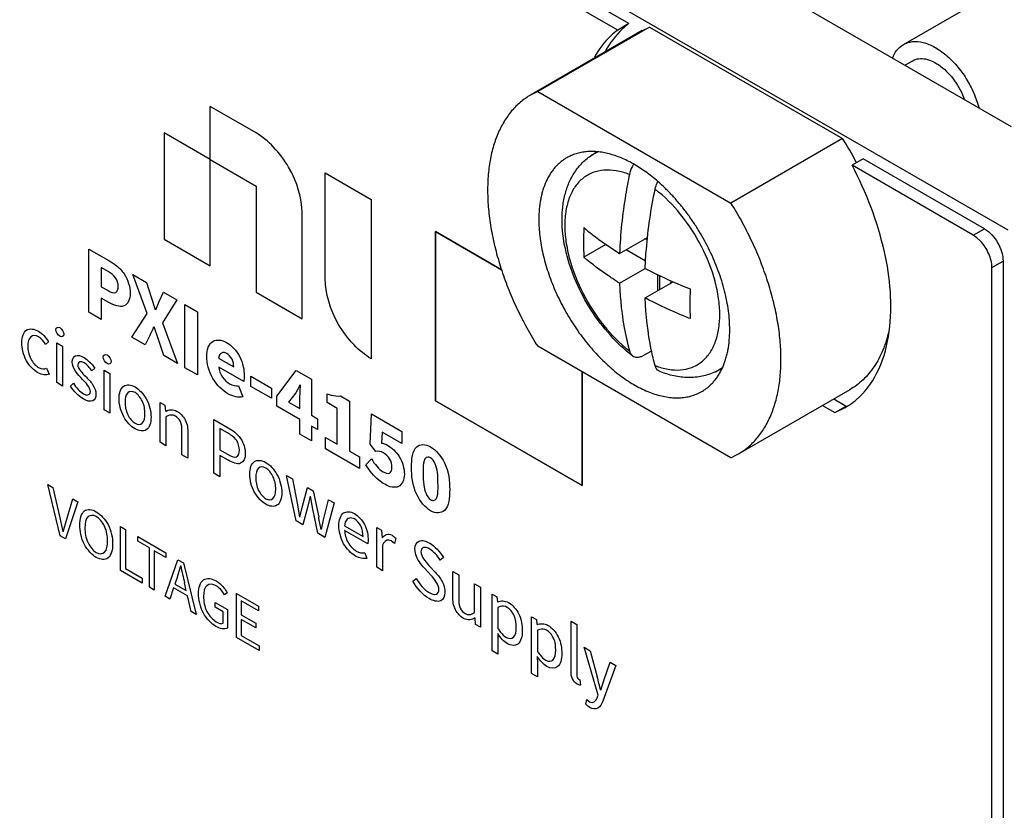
# Model space of a CAD drawing. Header units: inches. Extents: x 0 to 34, y 0 to 22.
# Tile 49 of 52: x 27.1 to 27.8, y 17.3 to 17.9. Entities that reach past the tile are written whole.
import ezdxf

# ---------------------------------------------------------------- set-up
doc = ezdxf.new("R2010")
doc.units = ezdxf.units.IN
doc.header["$LTSCALE"] = 1.87
doc.header["$MEASUREMENT"] = 0
doc.layers.get('0').update_dxf_attribs({"linetype": 'CONTINUOUS'})
doc.layers.add('02___PRT_ALL_AXES', color=7, linetype='CONTINUOUS')
doc.layers.add('_LAYER_1_', color=7, linetype='CONTINUOUS')

msp = doc.modelspace()

# ---------------------------------------------------------------- linework, layer by layer
at = {"color": 7, "linetype": 'CONTINUOUS'}
for p, q in [((26.73233, 18.35605), (27.83683, 17.71833)), ((27.75756, 17.85919), (27.86227, 17.91964)), ((27.55938, 17.8698), (27.47453, 17.82081)), ((27.56477, 17.87251), (27.47992, 17.82352)), ((27.55939, 17.86981), (27.56477, 17.87251)), ((27.56477, 17.87251), (27.71149, 17.7878)), ((27.75868, 17.84347), (27.76465, 17.84691)), ((27.47992, 17.82352), (27.47454, 17.82081)), ((27.47992, 17.82352), (27.62664, 17.7388)), ((27.71149, 17.7878), (27.62664, 17.7388)), ((27.52018, 17.7746), (27.52469, 17.77765)), ((27.81915, 17.7192), (27.72707, 17.77236)), ((27.81067, 17.7143), (27.71859, 17.76746)), ((27.57087, 17.75532), (27.57087, 17.75453)), ((27.81067, 17.7143), (27.81915, 17.7192)), ((27.54207, 17.70044), (27.56329, 17.71269)), ((27.56316, 17.71143), (27.56088, 17.7113)), ((27.81346, 17.71236), (27.81067, 17.7143)), ((27.81608, 17.70993), (27.81346, 17.71236)), ((27.53171, 17.70732), (27.51495, 17.69764)), ((27.54721, 17.70341), (27.56183, 17.69497)), ((27.54207, 17.67794), (27.56156, 17.68919)), ((27.82481, 17.6898), (27.83329, 17.6947)), ((27.82481, 13.60413), (27.82481, 17.6898)), ((27.83329, 17.6947), (27.83329, 13.60903)), ((27.57087, 17.68446), (27.57087, 17.67207)), ((27.57234, 17.68375), (27.57234, 17.67291)), ((27.56156, 17.66669), (27.58278, 17.67894)), ((27.58162, 17.67945), (27.58036, 17.67754)), ((27.62664, 17.5453), (27.47992, 17.63002)), ((27.56646, 17.62629), (27.5597, 17.62284)), ((27.61484, 17.61065), (27.61969, 17.61302)), ((27.71689, 17.59701), (27.63203, 17.54801)), ((27.62664, 17.5453), (27.63202, 17.54801))]:
    msp.add_line(p, q, dxfattribs=at)
for centre, radius, start, end in [((27.4806, 17.64245), 0.27283, 27.85899, 32.19091), ((27.53795, 17.74829), 0.03174, 111.31483, 124.03278), ((27.80154, 17.70889), 0.28681, 177.7519, 182.2481), ((27.88877, 17.66228), 0.2933, 177.80169, 182.19831), ((27.60095, 17.63917), 0.03172, 295.96784, 307.87925)]:
    msp.add_arc(centre, radius, start, end, dxfattribs=at)
for points, knots in [([(27.75756, 17.85919), (27.7586, 17.85978), (27.76084, 17.86077), (27.76589, 17.86179), (27.77303, 17.86106), (27.7817, 17.85743), (27.79033, 17.85135), (27.79844, 17.84317), (27.80556, 17.83338), (27.81126, 17.82257), (27.81397, 17.81489), (27.81497, 17.81103)], [0, 0, 0, 0, 0.043087, 0.087493, 0.184123, 0.295626, 0.42246, 0.56171, 0.708415, 0.856577, 1, 1, 1, 1]), ([(27.74937, 17.84892), (27.75018, 17.85109), (27.75229, 17.85509), (27.75572, 17.85812), (27.75756, 17.85919)], [0, 0, 0, 0, 0.521239, 1, 1, 1, 1]), ([(27.76465, 17.84691), (27.76603, 17.84771), (27.76931, 17.84877), (27.77472, 17.84843), (27.78043, 17.84637), (27.78616, 17.84276), (27.79168, 17.83778), (27.79669, 17.83169), (27.80093, 17.82481), (27.80315, 17.81984), (27.80407, 17.81731)], [0, 0, 0, 0, 0.087799, 0.184104, 0.293971, 0.418457, 0.55564, 0.701668, 0.851586, 1, 1, 1, 1]), ([(27.47454, 17.82081), (27.47319, 17.82004), (27.47057, 17.81836), (27.46685, 17.8155), (27.46336, 17.81229), (27.4601, 17.80875), (27.4571, 17.80488), (27.45338, 17.79924), (27.4494, 17.79137), (27.44578, 17.78094), (27.44374, 17.77157), (27.44266, 17.76364), (27.44212, 17.7574), (27.44188, 17.75097), (27.44194, 17.74206), (27.44277, 17.73054), (27.4449, 17.71641), (27.44816, 17.70195), (27.45251, 17.68731), (27.45791, 17.67263), (27.4643, 17.65808), (27.47161, 17.64381), (27.47706, 17.63456), (27.47992, 17.63002)], [0, 0, 0, 0, 0.022274, 0.044661, 0.067273, 0.090221, 0.113604, 0.137512, 0.18717, 0.239717, 0.295452, 0.324572, 0.354525, 0.385304, 0.416894, 0.482404, 0.550823, 0.621822, 0.695003, 0.769914, 0.846061, 0.922942, 1, 1, 1, 1]), ([(27.50203, 17.77318), (27.50119, 17.77269), (27.49955, 17.77165), (27.49722, 17.76988), (27.49503, 17.7679), (27.49297, 17.76571), (27.49107, 17.76333), (27.48931, 17.76077), (27.48771, 17.75802), (27.48577, 17.75406), (27.48418, 17.7498), (27.48293, 17.74531), (27.48188, 17.7405), (27.48102, 17.73413), (27.4808, 17.72893), (27.4808, 17.72626)], [0, 0, 0, 0, 0.053905, 0.108068, 0.162741, 0.218164, 0.274563, 0.332139, 0.391073, 0.451523, 0.57739, 0.643053, 0.710604, 0.851478, 1, 1, 1, 1]), ([(27.55196, 17.62279), (27.54587, 17.6274), (27.53436, 17.63819), (27.51996, 17.65723), (27.5086, 17.67854), (27.50101, 17.70079), (27.49823, 17.71951), (27.49856, 17.73377), (27.50008, 17.74373), (27.50295, 17.75304), (27.50723, 17.76151), (27.51293, 17.76889), (27.51765, 17.77289), (27.52018, 17.7746)], [0, 0, 0, 0, 0.130786, 0.268254, 0.407326, 0.542445, 0.669204, 0.728877, 0.786126, 0.841313, 0.894987, 0.94771, 1, 1, 1, 1]), ([(27.57116, 17.75519), (27.56967, 17.75649), (27.56665, 17.759), (27.56202, 17.7625), (27.55736, 17.76567), (27.55268, 17.7685), (27.54799, 17.77099), (27.54189, 17.77376), (27.53576, 17.77588), (27.52967, 17.77723), (27.52529, 17.77783), (27.52102, 17.77804), (27.51688, 17.77786), (27.51289, 17.77729), (27.50907, 17.77633), (27.50543, 17.77497), (27.50314, 17.77382), (27.50203, 17.77318)], [0, 0, 0, 0, 0.078328, 0.154681, 0.228921, 0.300934, 0.370637, 0.437974, 0.565449, 0.625754, 0.683883, 0.740002, 0.794335, 0.847155, 0.898788, 0.949603, 1, 1, 1, 1]), ([(27.5496, 17.76053), (27.54638, 17.76177), (27.54001, 17.76361), (27.53045, 17.76418), (27.52169, 17.76232), (27.5141, 17.75802), (27.50802, 17.75147), (27.50365, 17.743), (27.50104, 17.73292), (27.50022, 17.72153), (27.50119, 17.70916), (27.50491, 17.69145), (27.51369, 17.66936), (27.52911, 17.64556), (27.54242, 17.63209), (27.5496, 17.62655)], [0, 0, 0, 0, 0.055431, 0.105657, 0.152139, 0.197198, 0.243541, 0.293525, 0.34866, 0.409535, 0.47598, 0.547261, 0.699317, 0.854364, 1, 1, 1, 1]), ([(27.55264, 17.76823), (27.55228, 17.76762), (27.55097, 17.76518), (27.55002, 17.76254), (27.5496, 17.76053)], [0, 0, 0, 0, 0.257423, 1, 1, 1, 1]), ([(27.5496, 17.76053), (27.54854, 17.75542), (27.54482, 17.73556), (27.54263, 17.71541), (27.54207, 17.70044)], [0, 0, 0, 0, 0.258514, 1, 1, 1, 1]), ([(27.56156, 17.68919), (27.56174, 17.69406), (27.56297, 17.71423), (27.56598, 17.73427), (27.56909, 17.74928)], [0, 0, 0, 0, 0.241371, 1, 1, 1, 1]), ([(27.56909, 17.74928), (27.56919, 17.74976), (27.56968, 17.75176), (27.57043, 17.75369), (27.57111, 17.75508)], [0, 0, 0, 0, 0.241457, 1, 1, 1, 1]), ([(27.56909, 17.6153), (27.57232, 17.61406), (27.57869, 17.61222), (27.58824, 17.61165), (27.597, 17.61351), (27.6046, 17.61781), (27.61068, 17.62436), (27.61505, 17.63283), (27.61766, 17.64291), (27.61847, 17.6543), (27.6175, 17.66667), (27.61379, 17.68438), (27.60501, 17.70647), (27.58959, 17.73027), (27.57628, 17.74374), (27.56909, 17.74928)], [0, 0, 0, 0, 0.055431, 0.105657, 0.152139, 0.197198, 0.243541, 0.293525, 0.34866, 0.409535, 0.47598, 0.547261, 0.699317, 0.854364, 1, 1, 1, 1]), ([(27.62576, 17.64256), (27.62576, 17.64491), (27.62558, 17.6497), (27.62484, 17.65699), (27.6236, 17.66445), (27.62189, 17.67205), (27.61972, 17.67974), (27.61709, 17.68746), (27.61403, 17.69515), (27.60939, 17.70534), (27.60399, 17.71523), (27.59791, 17.7247), (27.59305, 17.73152), (27.58792, 17.73802), (27.58256, 17.74417), (27.57699, 17.7499), (27.57312, 17.75348), (27.57116, 17.75519)], [0, 0, 0, 0, 0.054834, 0.111798, 0.170696, 0.231342, 0.293525, 0.356994, 0.421483, 0.486712, 0.618184, 0.683869, 0.74911, 0.813616, 0.877107, 0.939317, 1, 1, 1, 1]), ([(27.63202, 17.54801), (27.63337, 17.54878), (27.63599, 17.55046), (27.63971, 17.55332), (27.6432, 17.55653), (27.64646, 17.56007), (27.64946, 17.56394), (27.65318, 17.56958), (27.65716, 17.57745), (27.66078, 17.58788), (27.66282, 17.59725), (27.6639, 17.60518), (27.66444, 17.61142), (27.66468, 17.61785), (27.66462, 17.62676), (27.66379, 17.63828), (27.66165, 17.65241), (27.6584, 17.66687), (27.65405, 17.68151), (27.64865, 17.69619), (27.64226, 17.71074), (27.63495, 17.72501), (27.6295, 17.73426), (27.62664, 17.7388)], [0, 0, 0, 0, 0.022274, 0.044661, 0.067273, 0.090221, 0.113604, 0.137512, 0.18717, 0.239717, 0.295452, 0.324572, 0.354525, 0.385304, 0.416894, 0.482404, 0.550823, 0.621822, 0.695003, 0.769914, 0.846061, 0.922942, 1, 1, 1, 1]), ([(27.4808, 17.72626), (27.4808, 17.72417), (27.48094, 17.71991), (27.48153, 17.71345), (27.48251, 17.70683), (27.48388, 17.7001), (27.48562, 17.69327), (27.48772, 17.6864), (27.49018, 17.67952), (27.49298, 17.67267), (27.4961, 17.66588), (27.49953, 17.65919), (27.50326, 17.65263), (27.50725, 17.64625), (27.51149, 17.64007), (27.51596, 17.63413), (27.52063, 17.62847), (27.52547, 17.6231), (27.53047, 17.61807), (27.53558, 17.61339), (27.5408, 17.6091), (27.54608, 17.60522), (27.5514, 17.60176), (27.55674, 17.59875), (27.56205, 17.5962), (27.56732, 17.59412), (27.57252, 17.59254), (27.57761, 17.59145), (27.58258, 17.59086), (27.58739, 17.59079), (27.59203, 17.59122), (27.59645, 17.59217), (27.60064, 17.59361), (27.60327, 17.59492), (27.60453, 17.59564)], [0, 0, 0, 0, 0.030655, 0.062385, 0.095101, 0.128721, 0.163157, 0.198305, 0.234051, 0.270272, 0.306845, 0.343638, 0.380521, 0.417359, 0.45402, 0.490373, 0.526291, 0.561652, 0.596339, 0.630245, 0.663272, 0.695334, 0.726358, 0.756289, 0.785089, 0.812744, 0.839259, 0.864673, 0.889051, 0.912492, 0.935128, 0.957125, 0.978677, 1, 1, 1, 1]), ([(27.51495, 17.72014), (27.51703, 17.7184), (27.52572, 17.71136), (27.53491, 17.70496), (27.54207, 17.70044)], [0, 0, 0, 0, 0.242894, 1, 1, 1, 1]), ([(27.81915, 17.7192), (27.82335, 17.71677), (27.82998, 17.70912), (27.83329, 17.69955), (27.83329, 17.6947)], [0, 0, 0, 0, 0.500006, 1, 1, 1, 1]), ([(27.82481, 17.6898), (27.82481, 17.69338), (27.82285, 17.70078), (27.81873, 17.70713), (27.81608, 17.70993)], [0, 0, 0, 0, 0.480857, 1, 1, 1, 1]), ([(27.54207, 17.67794), (27.53964, 17.67947), (27.53028, 17.68558), (27.52131, 17.6923), (27.51495, 17.69764)], [0, 0, 0, 0, 0.257237, 1, 1, 1, 1]), ([(27.56156, 17.68919), (27.56426, 17.68776), (27.57542, 17.68207), (27.58689, 17.67702), (27.59568, 17.67353)], [0, 0, 0, 0, 0.244265, 1, 1, 1, 1]), ([(27.54207, 17.67794), (27.54225, 17.6734), (27.54335, 17.65611), (27.54624, 17.63889), (27.5496, 17.62655)], [0, 0, 0, 0, 0.26184, 1, 1, 1, 1]), ([(27.56909, 17.6153), (27.568, 17.61929), (27.56399, 17.63616), (27.56207, 17.6535), (27.56156, 17.66669)], [0, 0, 0, 0, 0.238597, 1, 1, 1, 1]), ([(27.59568, 17.65103), (27.59271, 17.65221), (27.58113, 17.65697), (27.5698, 17.66233), (27.56156, 17.66669)], [0, 0, 0, 0, 0.255708, 1, 1, 1, 1]), ([(27.60453, 17.59564), (27.60537, 17.59613), (27.60701, 17.59717), (27.60934, 17.59894), (27.61153, 17.60092), (27.61358, 17.60311), (27.61549, 17.60548), (27.61724, 17.60805), (27.61884, 17.6108), (27.62079, 17.61476), (27.62238, 17.61902), (27.62363, 17.62351), (27.62468, 17.62832), (27.62554, 17.63469), (27.62576, 17.63989), (27.62576, 17.64256)], [0, 0, 0, 0, 0.053905, 0.108068, 0.162741, 0.218164, 0.274563, 0.332139, 0.391073, 0.451523, 0.57739, 0.643053, 0.710604, 0.851478, 1, 1, 1, 1]), ([(27.74654, 17.64136), (27.74597, 17.63886), (27.74497, 17.63518), (27.74335, 17.63041), (27.74159, 17.6259), (27.73908, 17.62057), (27.73556, 17.61464), (27.73157, 17.60929), (27.72712, 17.60453), (27.72223, 17.60039), (27.7187, 17.59805), (27.71687, 17.597)], [0, 0, 0, 0, 0.140235, 0.208296, 0.275029, 0.404695, 0.529787, 0.650981, 0.76909, 0.88508, 1, 1, 1, 1]), ([(27.5496, 17.62655), (27.54981, 17.62579), (27.55038, 17.62438), (27.5514, 17.62322), (27.55196, 17.62279)], [0, 0, 0, 0, 0.52613, 1, 1, 1, 1]), ([(27.55196, 17.62279), (27.55244, 17.62243), (27.55357, 17.62185), (27.55551, 17.62159), (27.55762, 17.62193), (27.559, 17.62249), (27.5597, 17.62284)], [0, 0, 0, 0, 0.222039, 0.45478, 0.711737, 1, 1, 1, 1]), ([(27.57268, 17.61085), (27.57225, 17.61102), (27.57142, 17.61148), (27.57001, 17.61287), (27.56936, 17.6143), (27.56909, 17.6153)], [0, 0, 0, 0, 0.234689, 0.474204, 1, 1, 1, 1]), ([(27.61484, 17.61065), (27.61169, 17.60912), (27.60493, 17.60683), (27.5942, 17.60586), (27.58327, 17.60721), (27.57618, 17.60944), (27.57268, 17.61085)], [0, 0, 0, 0, 0.242569, 0.487959, 0.739251, 1, 1, 1, 1])]:
    msp.add_open_spline(points, degree=3, knots=knots, dxfattribs=at)
at = {"layer": '02___PRT_ALL_AXES', "color": 7, "linetype": 'CONTINUOUS'}
for p, q in [((27.83966, 17.79671), (26.83981, 18.37401)), ((27.54071, 17.87017), (27.01148, 18.17574)), ((27.54919, 17.87507), (27.01997, 18.18064)), ((27.54919, 17.87507), (27.54071, 17.87017)), ((27.72707, 17.77236), (27.71859, 17.76746)), ((27.69628, 17.58511), (27.70562, 17.57972)), ((27.70477, 17.59001), (27.7141, 17.58462)), ((27.70562, 17.57972), (27.7141, 17.58462)), ((27.70562, 17.57972), (27.71334, 17.58341))]:
    msp.add_line(p, q, dxfattribs=at)
for centre, radius, start, end in [((27.68397, 17.63377), 0.05832, 311.05638, 313.60157), ((27.6853, 17.63208), 0.05616, 299.94296, 303.89094), ((27.68479, 17.63281), 0.05706, 303.90943, 311.06581)]:
    msp.add_arc(centre, radius, start, end, dxfattribs=at)
for points, knots in [([(27.54071, 17.87017), (27.53893, 17.86886), (27.5319, 17.86303), (27.5263, 17.85557), (27.52297, 17.84952)], [0, 0, 0, 0, 0.242279, 1, 1, 1, 1]), ([(27.54919, 17.87507), (27.54741, 17.87376), (27.54039, 17.86793), (27.53479, 17.86047), (27.53145, 17.85442)], [0, 0, 0, 0, 0.242279, 1, 1, 1, 1]), ([(27.74685, 17.64115), (27.74958, 17.66124), (27.74545, 17.70574), (27.72951, 17.74682), (27.71859, 17.76746)], [0, 0, 0, 0, 0.464588, 1, 1, 1, 1]), ([(27.72419, 17.59154), (27.73042, 17.59747), (27.74094, 17.61326), (27.74553, 17.6314), (27.74685, 17.64115)], [0, 0, 0, 0, 0.466541, 1, 1, 1, 1])]:
    msp.add_open_spline(points, degree=3, knots=knots, dxfattribs=at)
at = {"layer": '_LAYER_1_', "color": 40, "linetype": 'CONTINUOUS'}
for p, q in [((27.23119, 17.69118), (27.23119, 17.81222)), ((27.26614, 17.79205), (27.23119, 17.81222)), ((27.19625, 17.79206), (27.19625, 17.71135)), ((27.23119, 17.77188), (27.19625, 17.79206)), ((27.23119, 17.77187), (27.26614, 17.75169)), ((27.31856, 17.68108), (27.31856, 17.76178)), ((27.31856, 17.76178), (27.3535, 17.74161)), ((27.26614, 17.7517), (27.26614, 17.671)), ((27.3535, 17.74161), (27.3535, 17.62056)), ((27.30108, 17.65082), (27.30108, 17.73152)), ((27.19625, 17.71135), (27.23119, 17.69118)), ((27.40238, 17.71714), (27.40238, 17.58856)), ((27.45251, 17.68819), (27.40238, 17.71714)), ((27.40239, 17.58855), (27.40238, 17.71713)), ((27.40238, 17.71713), (27.45251, 17.68818)), ((27.13912, 17.65581), (27.13912, 17.70387)), ((27.13912, 17.70387), (27.15431, 17.6951)), ((27.14857, 17.68979), (27.14857, 17.67527)), ((27.15374, 17.6868), (27.14857, 17.68979)), ((27.18329, 17.655), (27.17245, 17.68463)), ((27.17245, 17.68463), (27.18298, 17.67855)), ((27.14857, 17.67527), (27.15374, 17.67228)), ((27.18298, 17.67855), (27.18656, 17.66741)), ((27.14857, 17.66664), (27.14857, 17.65035)), ((27.15431, 17.66333), (27.14857, 17.66664)), ((27.18656, 17.66741), (27.18961, 17.6579)), ((27.19249, 17.66398), (27.19581, 17.67114)), ((27.19581, 17.67114), (27.20583, 17.66535)), ((27.26614, 17.671), (27.30108, 17.65082)), ((27.18987, 17.65775), (27.19249, 17.66398)), ((27.20583, 17.66535), (27.19504, 17.64769)), ((27.21209, 17.61368), (27.21209, 17.66174)), ((27.21209, 17.66174), (27.22153, 17.65629)), ((27.14857, 17.65035), (27.13912, 17.65581)), ((27.1718, 17.63694), (27.18329, 17.655)), ((27.22153, 17.65629), (27.22153, 17.60822)), ((27.19197, 17.6351), (27.18885, 17.64479)), ((27.19504, 17.64769), (27.20653, 17.61688)), ((27.18183, 17.63115), (27.1718, 17.63694)), ((27.18572, 17.63871), (27.18183, 17.63115)), ((27.10851, 17.6334), (27.10629, 17.63138)), ((27.11479, 17.60237), (27.11479, 17.63264)), ((27.11479, 17.63264), (27.11922, 17.63008)), ((27.11922, 17.63008), (27.11922, 17.59981)), ((27.19606, 17.62293), (27.19197, 17.6351)), ((27.20653, 17.61688), (27.19606, 17.62293)), ((27.22153, 17.60822), (27.21209, 17.61368)), ((27.23768, 17.62094), (27.24911, 17.61434)), ((27.25671, 17.60324), (27.23775, 17.61419)), ((27.10705, 17.61337), (27.10904, 17.60886)), ((27.14362, 17.61332), (27.14151, 17.6113)), ((27.1507, 17.58163), (27.1507, 17.6119)), ((27.1507, 17.6119), (27.15514, 17.60934)), ((27.15514, 17.60934), (27.15514, 17.57907)), ((27.2622, 17.59956), (27.2622, 17.60722)), ((27.2622, 17.60722), (27.2779, 17.59816)), ((27.28186, 17.59204), (27.29667, 17.61165)), ((27.29667, 17.61165), (27.30816, 17.60501)), ((27.51373, 17.52426), (27.51373, 17.61049)), ((27.51373, 17.61049), (27.51373, 17.52428)), ((27.11922, 17.59981), (27.11479, 17.60237)), ((27.12516, 17.5998), (27.12738, 17.60194)), ((27.25281, 17.59997), (27.25594, 17.5916)), ((27.2779, 17.5905), (27.2622, 17.59956)), ((27.29953, 17.60071), (27.29622, 17.59474)), ((27.29941, 17.59031), (27.29979, 17.60056)), ((27.30816, 17.60501), (27.30816, 17.57767)), ((27.2779, 17.59816), (27.2779, 17.5905)), ((27.28186, 17.5846), (27.28186, 17.59204)), ((27.29622, 17.59474), (27.29085, 17.58766)), ((27.32003, 17.58718), (27.32003, 17.59388)), ((27.33012, 17.59233), (27.33701, 17.58835)), ((27.19327, 17.55705), (27.19327, 17.58732)), ((27.19327, 17.58732), (27.19694, 17.5852)), ((27.19694, 17.5852), (27.19732, 17.58063)), ((27.29941, 17.57447), (27.28186, 17.5846)), ((27.29085, 17.58766), (27.29941, 17.58272)), ((27.29941, 17.58272), (27.29941, 17.59031)), ((27.32763, 17.58279), (27.32003, 17.58718)), ((27.33701, 17.58835), (27.33701, 17.55032)), ((27.40238, 17.58856), (27.51373, 17.52426)), ((27.51373, 17.52428), (27.40239, 17.58855)), ((27.15514, 17.57907), (27.1507, 17.58163)), ((27.1977, 17.57642), (27.1977, 17.55449)), ((27.30816, 17.57767), (27.31282, 17.57497)), ((27.32763, 17.55574), (27.32763, 17.58279)), ((27.35271, 17.55563), (27.35387, 17.57862)), ((27.35387, 17.57862), (27.37685, 17.56535)), ((27.234, 17.53353), (27.234, 17.5744)), ((27.234, 17.5744), (27.2449, 17.56811)), ((27.29941, 17.56326), (27.29941, 17.57447)), ((27.30816, 17.56942), (27.30816, 17.55821)), ((27.31282, 17.56672), (27.30816, 17.56942)), ((27.31282, 17.57497), (27.31282, 17.56672)), ((27.20983, 17.54749), (27.20983, 17.56599)), ((27.21425, 17.56412), (27.21425, 17.54494)), ((27.23853, 17.56761), (27.23853, 17.55135)), ((27.2443, 17.56427), (27.23853, 17.56761)), ((27.30816, 17.55821), (27.29941, 17.56326)), ((27.36197, 17.56481), (27.36127, 17.55643)), ((27.37685, 17.55622), (27.36197, 17.56481)), ((27.37685, 17.56535), (27.37685, 17.55622)), ((27.1977, 17.55449), (27.19327, 17.55705)), ((27.31882, 17.55205), (27.31882, 17.56082)), ((27.31882, 17.56082), (27.32763, 17.55574)), ((27.35692, 17.5501), (27.35271, 17.55563)), ((27.21425, 17.54494), (27.20983, 17.54749)), ((27.23853, 17.55135), (27.2443, 17.54802)), ((27.23853, 17.54712), (27.23853, 17.53092)), ((27.2449, 17.54344), (27.23853, 17.54712)), ((27.34461, 17.53716), (27.31882, 17.55205)), ((27.33701, 17.55032), (27.34461, 17.54593)), ((27.34461, 17.54593), (27.34461, 17.53716)), ((27.34952, 17.54), (27.35373, 17.54442)), ((27.23853, 17.53092), (27.234, 17.53353)), ((27.29649, 17.49745), (27.2892, 17.53193)), ((27.2892, 17.53193), (27.29374, 17.52931)), ((27.11723, 17.48613), (27.108, 17.52495)), ((27.108, 17.52495), (27.11188, 17.52271)), ((27.29374, 17.52931), (27.29763, 17.50957)), ((27.11188, 17.52271), (27.11657, 17.50193)), ((27.30118, 17.50751), (27.30523, 17.52268)), ((27.30523, 17.52268), (27.30955, 17.52019)), ((27.30955, 17.52019), (27.31364, 17.50032)), ((27.13072, 17.51183), (27.12152, 17.48366)), ((27.12232, 17.49861), (27.12696, 17.51401)), ((27.12696, 17.51401), (27.13072, 17.51183)), ((27.29763, 17.50957), (27.29919, 17.50025)), ((27.30717, 17.51627), (27.30534, 17.50854)), ((27.30916, 17.50639), (27.30739, 17.51614)), ((27.31732, 17.4982), (27.32114, 17.51349)), ((27.32535, 17.51106), (27.31834, 17.48484)), ((27.32114, 17.51349), (27.32535, 17.51106)), ((27.11657, 17.50193), (27.11935, 17.48925)), ((27.2994, 17.50013), (27.30118, 17.50751)), ((27.30534, 17.50854), (27.30167, 17.49446)), ((27.31294, 17.48795), (27.30916, 17.50639)), ((27.11953, 17.48915), (27.12232, 17.49861)), ((27.30167, 17.49446), (27.29649, 17.49745)), ((27.31569, 17.49072), (27.31732, 17.4982)), ((27.16315, 17.45962), (27.16315, 17.49311)), ((27.16315, 17.49311), (27.16687, 17.49096)), ((27.16687, 17.49096), (27.16687, 17.4611)), ((27.31834, 17.48484), (27.31294, 17.48795)), ((27.33327, 17.4936), (27.34731, 17.48549)), ((27.35103, 17.47998), (27.33333, 17.4902)), ((27.35769, 17.46212), (27.35769, 17.49239)), ((27.35769, 17.49239), (27.36137, 17.49027)), ((27.36137, 17.49027), (27.36174, 17.48457)), ((27.12152, 17.48366), (27.11723, 17.48613)), ((27.17636, 17.4819), (27.17636, 17.48548)), ((27.17636, 17.48548), (27.19762, 17.4732)), ((27.18516, 17.47682), (27.17636, 17.4819)), ((27.35119, 17.48269), (27.35103, 17.47998)), ((27.36211, 17.479), (27.36211, 17.45956)), ((27.37128, 17.48018), (27.36875, 17.48214)), ((27.37215, 17.48417), (27.37128, 17.48018)), ((27.18516, 17.44691), (27.18516, 17.47682)), ((27.18883, 17.4747), (27.18883, 17.44479)), ((27.19762, 17.46963), (27.18883, 17.4747)), ((27.19762, 17.4732), (27.19762, 17.46963)), ((27.3486, 17.4731), (27.35016, 17.46883)), ((27.19696, 17.4401), (27.20677, 17.46792)), ((27.20677, 17.46792), (27.21092, 17.46552)), ((27.21092, 17.46552), (27.22074, 17.42637)), ((27.40833, 17.46944), (27.40595, 17.46745)), ((27.17951, 17.45018), (27.16315, 17.45962)), ((27.16687, 17.4611), (27.17951, 17.4538)), ((27.20872, 17.46333), (27.20584, 17.4537)), ((27.36211, 17.45956), (27.35769, 17.46212)), ((27.399, 17.45596), (27.39393, 17.46144)), ((27.39717, 17.46361), (27.40223, 17.4582)), ((27.41554, 17.4398), (27.41554, 17.45898)), ((27.41554, 17.45898), (27.42002, 17.4564)), ((27.17951, 17.4538), (27.17951, 17.45018)), ((27.20584, 17.4537), (27.20443, 17.44941)), ((27.20443, 17.44941), (27.21314, 17.44438)), ((27.21314, 17.44438), (27.21177, 17.45028)), ((27.38508, 17.45159), (27.38778, 17.45365)), ((27.42002, 17.4564), (27.42002, 17.4379)), ((27.43199, 17.428), (27.43199, 17.44949)), ((27.43199, 17.44949), (27.43642, 17.44693)), ((27.18883, 17.44479), (27.18516, 17.44691)), ((27.2035, 17.44653), (27.20071, 17.43793)), ((27.21406, 17.44043), (27.2035, 17.44653)), ((27.24417, 17.4428), (27.24204, 17.44133)), ((27.25119, 17.40879), (27.25119, 17.44228)), ((27.25119, 17.44228), (27.26789, 17.43263)), ((27.43642, 17.44693), (27.43642, 17.41666)), ((27.4453, 17.39876), (27.4453, 17.4418)), ((27.4453, 17.4418), (27.44897, 17.43969)), ((27.20071, 17.43793), (27.19696, 17.4401)), ((27.21685, 17.42861), (27.21406, 17.44043)), ((27.23502, 17.43196), (27.23502, 17.43548)), ((27.23502, 17.43548), (27.24452, 17.42999)), ((27.2549, 17.43656), (27.2549, 17.42604)), ((27.26789, 17.42905), (27.2549, 17.43656)), ((27.44897, 17.43969), (27.44935, 17.43598)), ((27.22074, 17.42637), (27.21685, 17.42861)), ((27.24115, 17.42841), (27.23502, 17.43196)), ((27.24115, 17.41969), (27.24115, 17.42841)), ((27.24452, 17.42999), (27.24452, 17.4159)), ((27.26789, 17.43263), (27.26789, 17.42905)), ((27.44973, 17.43159), (27.44973, 17.4157)), ((27.2549, 17.42604), (27.26586, 17.41971)), ((27.2549, 17.42242), (27.2549, 17.41027)), ((27.26586, 17.41609), (27.2549, 17.42242)), ((27.26586, 17.41971), (27.26586, 17.41609)), ((27.43275, 17.41878), (27.43238, 17.42373)), ((27.47528, 17.38145), (27.47528, 17.42449)), ((27.47528, 17.42449), (27.47895, 17.42238)), ((27.47895, 17.42238), (27.47932, 17.41867)), ((27.50526, 17.38302), (27.50526, 17.42127)), ((27.50526, 17.42127), (27.50969, 17.41871)), ((27.43642, 17.41666), (27.43275, 17.41878)), ((27.44962, 17.41178), (27.44973, 17.40642)), ((27.47971, 17.41428), (27.47971, 17.39839)), ((27.50969, 17.41871), (27.50969, 17.38009)), ((27.26834, 17.39889), (27.25119, 17.40879)), ((27.2549, 17.41027), (27.26834, 17.40251)), ((27.44973, 17.40642), (27.44973, 17.39621)), ((27.26834, 17.40251), (27.26834, 17.39889)), ((27.44973, 17.39621), (27.4453, 17.39876)), ((27.52578, 17.365), (27.51526, 17.40141)), ((27.51526, 17.40141), (27.51984, 17.39876)), ((27.51984, 17.39876), (27.52519, 17.37892)), ((27.4796, 17.39447), (27.47971, 17.38911)), ((27.53014, 17.37606), (27.53484, 17.3901)), ((27.53484, 17.3901), (27.53916, 17.38761)), ((27.47971, 17.38911), (27.47971, 17.3789)), ((27.53916, 17.38761), (27.52928, 17.36055)), ((27.47971, 17.3789), (27.47528, 17.38145)), ((27.51092, 17.37713), (27.51189, 17.3767)), ((27.51189, 17.3767), (27.51249, 17.37249)), ((27.52794, 17.3688), (27.53014, 17.37606)), ((27.51639, 17.35809), (27.51725, 17.36164)), ((27.51725, 17.36164), (27.51925, 17.36005)), ((27.52519, 17.3631), (27.52578, 17.365))]:
    msp.add_line(p, q, dxfattribs=at)
for centre, radius, start, end in [((27.05463, 17.70309), 0.14605, 333.84337, 336.53379), ((26.54512, 17.34603), 0.78386, 10.64649, 11.35195), ((27.74542, 17.57569), 0.54819, 191.83869, 193.22481), ((26.81333, 17.19327), 0.73566, 13.81454, 14.6175)]:
    msp.add_arc(centre, radius, start, end, dxfattribs=at)
for points, knots in [([(27.30108, 17.73151), (27.30108, 17.74181), (27.29363, 17.76756), (27.27506, 17.7869), (27.26614, 17.79205)], [0, 0, 0, 0, 0.500042, 1, 1, 1, 1]), ([(27.16, 17.69129), (27.16215, 17.68958), (27.1679, 17.68384), (27.1706, 17.67464), (27.1706, 17.67021)], [0, 0, 0, 0, 0.355594, 1, 1, 1, 1]), ([(27.1614, 17.67552), (27.1614, 17.67745), (27.15989, 17.68302), (27.15569, 17.68567), (27.15374, 17.6868)], [0, 0, 0, 0, 0.460673, 1, 1, 1, 1]), ([(27.3535, 17.62056), (27.34459, 17.6257), (27.32601, 17.64504), (27.31856, 17.67079), (27.31856, 17.68109)], [0, 0, 0, 0, 0.499972, 1, 1, 1, 1]), ([(27.15374, 17.67228), (27.15575, 17.67112), (27.1601, 17.66934), (27.1614, 17.67349), (27.1614, 17.67552)], [0, 0, 0, 0, 0.531631, 1, 1, 1, 1]), ([(27.1706, 17.67021), (27.1706, 17.66569), (27.16698, 17.65787), (27.15829, 17.66103), (27.15431, 17.66333)], [0, 0, 0, 0, 0.496179, 1, 1, 1, 1]), ([(27.08822, 17.63278), (27.08822, 17.63697), (27.09044, 17.64424), (27.09766, 17.64328), (27.10084, 17.64144)], [0, 0, 0, 0, 0.532638, 1, 1, 1, 1]), ([(27.10101, 17.63711), (27.09883, 17.63836), (27.09392, 17.63838), (27.09281, 17.6331), (27.09281, 17.63014)], [0, 0, 0, 0, 0.458501, 1, 1, 1, 1]), ([(27.10052, 17.60986), (27.09736, 17.61168), (27.09016, 17.619), (27.08822, 17.62866), (27.08822, 17.63278)], [0, 0, 0, 0, 0.469059, 1, 1, 1, 1]), ([(27.09281, 17.63014), (27.09281, 17.62721), (27.09384, 17.62071), (27.09874, 17.61512), (27.1009, 17.61387)], [0, 0, 0, 0, 0.540139, 1, 1, 1, 1]), ([(27.22868, 17.62238), (27.22868, 17.62739), (27.23149, 17.63572), (27.23987, 17.63508), (27.24362, 17.63292)], [0, 0, 0, 0, 0.536423, 1, 1, 1, 1]), ([(27.24362, 17.63292), (27.24729, 17.6308), (27.25542, 17.62243), (27.25709, 17.61196), (27.25709, 17.6076)], [0, 0, 0, 0, 0.492682, 1, 1, 1, 1]), ([(27.12646, 17.61805), (27.12646, 17.62029), (27.12847, 17.6243), (27.13314, 17.62279), (27.13546, 17.62145)], [0, 0, 0, 0, 0.45486, 1, 1, 1, 1]), ([(27.2447, 17.59396), (27.24063, 17.59631), (27.23153, 17.60507), (27.22868, 17.61735), (27.22868, 17.62238)], [0, 0, 0, 0, 0.483231, 1, 1, 1, 1]), ([(27.24381, 17.62455), (27.2417, 17.62577), (27.23852, 17.62503), (27.23783, 17.62194), (27.23768, 17.62094)], [0, 0, 0, 0, 0.688561, 1, 1, 1, 1]), ([(27.24911, 17.61434), (27.24911, 17.61612), (27.24864, 17.62032), (27.24528, 17.6237), (27.24381, 17.62455)], [0, 0, 0, 0, 0.511922, 1, 1, 1, 1]), ([(27.13552, 17.61743), (27.1348, 17.61785), (27.13261, 17.61897), (27.13072, 17.61753), (27.13072, 17.61584)], [0, 0, 0, 0, 0.330651, 1, 1, 1, 1]), ([(27.23775, 17.61419), (27.23809, 17.61173), (27.23992, 17.60611), (27.2441, 17.60256), (27.24598, 17.60148)], [0, 0, 0, 0, 0.514322, 1, 1, 1, 1]), ([(27.13655, 17.60724), (27.13843, 17.60535), (27.14237, 17.60172), (27.14453, 17.59574), (27.14453, 17.59348)], [0, 0, 0, 0, 0.505077, 1, 1, 1, 1]), ([(27.16205, 17.59015), (27.16205, 17.59433), (27.16409, 17.60154), (27.17112, 17.60086), (27.17419, 17.59909)], [0, 0, 0, 0, 0.540573, 1, 1, 1, 1]), ([(27.17419, 17.59909), (27.17726, 17.59732), (27.18429, 17.58987), (27.18633, 17.58031), (27.18633, 17.57613)], [0, 0, 0, 0, 0.459427, 1, 1, 1, 1]), ([(27.14453, 17.59348), (27.14453, 17.59115), (27.14239, 17.58692), (27.13743, 17.58855), (27.13493, 17.58999)], [0, 0, 0, 0, 0.446272, 1, 1, 1, 1]), ([(27.13509, 17.59388), (27.13585, 17.59344), (27.13822, 17.59223), (27.14027, 17.59379), (27.14027, 17.59563)], [0, 0, 0, 0, 0.32418, 1, 1, 1, 1]), ([(27.17419, 17.59485), (27.17215, 17.59603), (27.16746, 17.59572), (27.16663, 17.59044), (27.16663, 17.58751)], [0, 0, 0, 0, 0.445765, 1, 1, 1, 1]), ([(27.18174, 17.57879), (27.18174, 17.58172), (27.18095, 17.58794), (27.17624, 17.59367), (27.17419, 17.59485)], [0, 0, 0, 0, 0.553591, 1, 1, 1, 1]), ([(27.32003, 17.59388), (27.32105, 17.59352), (27.32456, 17.59237), (27.32792, 17.59208), (27.33012, 17.59233)], [0, 0, 0, 0, 0.288027, 1, 1, 1, 1]), ([(27.17419, 17.56732), (27.17112, 17.56909), (27.16413, 17.57648), (27.16205, 17.58601), (27.16205, 17.59015)], [0, 0, 0, 0, 0.461249, 1, 1, 1, 1]), ([(27.16663, 17.58751), (27.16663, 17.5846), (27.16747, 17.57839), (27.17215, 17.57273), (27.17419, 17.57156)], [0, 0, 0, 0, 0.552569, 1, 1, 1, 1]), ([(27.17419, 17.57156), (27.17624, 17.57037), (27.18093, 17.57061), (27.18174, 17.57588), (27.18174, 17.57879)], [0, 0, 0, 0, 0.448081, 1, 1, 1, 1]), ([(27.20487, 17.57695), (27.20294, 17.57807), (27.20023, 17.5779), (27.1983, 17.57677), (27.1977, 17.57642)], [0, 0, 0, 0, 0.694711, 1, 1, 1, 1]), ([(27.20983, 17.56599), (27.20983, 17.5681), (27.20979, 17.57244), (27.20625, 17.57616), (27.20487, 17.57695)], [0, 0, 0, 0, 0.570436, 1, 1, 1, 1]), ([(27.20627, 17.58057), (27.20847, 17.5793), (27.21382, 17.5738), (27.21425, 17.56715), (27.21425, 17.56412)], [0, 0, 0, 0, 0.455819, 1, 1, 1, 1]), ([(27.18633, 17.57613), (27.18633, 17.57199), (27.18426, 17.56485), (27.17726, 17.56555), (27.17419, 17.56732)], [0, 0, 0, 0, 0.538751, 1, 1, 1, 1]), ([(27.25347, 17.55114), (27.25347, 17.55337), (27.25165, 17.56), (27.24664, 17.56292), (27.2443, 17.56427)], [0, 0, 0, 0, 0.451838, 1, 1, 1, 1]), ([(27.2449, 17.56811), (27.24814, 17.56623), (27.25522, 17.56156), (27.25795, 17.55197), (27.25795, 17.54855)], [0, 0, 0, 0, 0.523033, 1, 1, 1, 1]), ([(27.3658, 17.55493), (27.36898, 17.55309), (27.37622, 17.54677), (27.3787, 17.53691), (27.3787, 17.53296)], [0, 0, 0, 0, 0.482295, 1, 1, 1, 1]), ([(27.38412, 17.53793), (27.38412, 17.54413), (27.38505, 17.55557), (27.3947, 17.55593), (27.39862, 17.55367)], [0, 0, 0, 0, 0.578247, 1, 1, 1, 1]), ([(27.2443, 17.54802), (27.24668, 17.54665), (27.25176, 17.54416), (27.25347, 17.54884), (27.25347, 17.55114)], [0, 0, 0, 0, 0.544484, 1, 1, 1, 1]), ([(27.25795, 17.54855), (27.25795, 17.54507), (27.25518, 17.53874), (27.24816, 17.54155), (27.2449, 17.54344)], [0, 0, 0, 0, 0.479798, 1, 1, 1, 1]), ([(27.36931, 17.53808), (27.36931, 17.54), (27.36819, 17.54486), (27.36455, 17.54805), (27.36293, 17.54899)], [0, 0, 0, 0, 0.505892, 1, 1, 1, 1]), ([(27.39862, 17.55367), (27.40253, 17.55141), (27.41218, 17.5399), (27.41311, 17.5274), (27.41311, 17.5212)], [0, 0, 0, 0, 0.421655, 1, 1, 1, 1]), ([(27.26133, 17.53283), (27.26133, 17.537), (27.26337, 17.54422), (27.2704, 17.54354), (27.27348, 17.54177)], [0, 0, 0, 0, 0.540444, 1, 1, 1, 1]), ([(27.27348, 17.54177), (27.27655, 17.53999), (27.28357, 17.53255), (27.28561, 17.52299), (27.28561, 17.51881)], [0, 0, 0, 0, 0.459344, 1, 1, 1, 1]), ([(27.36382, 17.52518), (27.36229, 17.52607), (27.35706, 17.52956), (27.35212, 17.53549), (27.34952, 17.54)], [0, 0, 0, 0, 0.294402, 1, 1, 1, 1]), ([(27.39862, 17.54527), (27.39786, 17.54571), (27.39242, 17.5471), (27.393, 17.538), (27.393, 17.53281)], [0, 0, 0, 0, 0.144288, 1, 1, 1, 1]), ([(27.40423, 17.52633), (27.40423, 17.52895), (27.40446, 17.5342), (27.40146, 17.54362), (27.39862, 17.54527)], [0, 0, 0, 0, 0.444133, 1, 1, 1, 1]), ([(27.27348, 17.50999), (27.27041, 17.51177), (27.26341, 17.51915), (27.26133, 17.52869), (27.26133, 17.53283)], [0, 0, 0, 0, 0.461378, 1, 1, 1, 1]), ([(27.27348, 17.53752), (27.27143, 17.53871), (27.26674, 17.53839), (27.26592, 17.53312), (27.26592, 17.53018)], [0, 0, 0, 0, 0.445765, 1, 1, 1, 1]), ([(27.28102, 17.52146), (27.28102, 17.52439), (27.28023, 17.53061), (27.27553, 17.53634), (27.27348, 17.53752)], [0, 0, 0, 0, 0.553591, 1, 1, 1, 1]), ([(27.36248, 17.53473), (27.36422, 17.53372), (27.36806, 17.53246), (27.36931, 17.53613), (27.36931, 17.53808)], [0, 0, 0, 0, 0.507551, 1, 1, 1, 1]), ([(27.3787, 17.53296), (27.3787, 17.52858), (27.37552, 17.52118), (27.3675, 17.52306), (27.36382, 17.52518)], [0, 0, 0, 0, 0.507381, 1, 1, 1, 1]), ([(27.39862, 17.50509), (27.39468, 17.50737), (27.38505, 17.51916), (27.38412, 17.53167), (27.38412, 17.53793)], [0, 0, 0, 0, 0.420915, 1, 1, 1, 1]), ([(27.393, 17.53281), (27.393, 17.53018), (27.39283, 17.52484), (27.39569, 17.51519), (27.39862, 17.5135)], [0, 0, 0, 0, 0.438254, 1, 1, 1, 1]), ([(27.26592, 17.53018), (27.26592, 17.52727), (27.26676, 17.52107), (27.27144, 17.51541), (27.27348, 17.51423)], [0, 0, 0, 0, 0.552569, 1, 1, 1, 1]), ([(27.39862, 17.5135), (27.39938, 17.51305), (27.40487, 17.51189), (27.40423, 17.52105), (27.40423, 17.52633)], [0, 0, 0, 0, 0.14384, 1, 1, 1, 1]), ([(27.27348, 17.51423), (27.27552, 17.51305), (27.28022, 17.51329), (27.28102, 17.51855), (27.28102, 17.52146)], [0, 0, 0, 0, 0.448081, 1, 1, 1, 1]), ([(27.28561, 17.51881), (27.28561, 17.51467), (27.28354, 17.50753), (27.27654, 17.50822), (27.27348, 17.50999)], [0, 0, 0, 0, 0.538835, 1, 1, 1, 1]), ([(27.41311, 17.5212), (27.41311, 17.51494), (27.41218, 17.5035), (27.40256, 17.50282), (27.39862, 17.50509)], [0, 0, 0, 0, 0.579181, 1, 1, 1, 1]), ([(27.13235, 17.4943), (27.13235, 17.49871), (27.13398, 17.50679), (27.14151, 17.50621), (27.14477, 17.50433)], [0, 0, 0, 0, 0.539665, 1, 1, 1, 1]), ([(27.14477, 17.5006), (27.14243, 17.50195), (27.13695, 17.50177), (27.13615, 17.49551), (27.13615, 17.49211)], [0, 0, 0, 0, 0.441682, 1, 1, 1, 1]), ([(27.14477, 17.50433), (27.14802, 17.50245), (27.15552, 17.49432), (27.15715, 17.48439), (27.15715, 17.47998)], [0, 0, 0, 0, 0.460082, 1, 1, 1, 1]), ([(27.32896, 17.49378), (27.32896, 17.49792), (27.331, 17.50485), (27.33774, 17.50466), (27.34072, 17.50294)], [0, 0, 0, 0, 0.546563, 1, 1, 1, 1]), ([(27.34072, 17.50294), (27.34353, 17.50132), (27.34998, 17.49463), (27.35119, 17.48629), (27.35119, 17.48269)], [0, 0, 0, 0, 0.473791, 1, 1, 1, 1]), ([(27.14477, 17.46962), (27.14149, 17.47151), (27.13395, 17.47984), (27.13235, 17.48983), (27.13235, 17.4943)], [0, 0, 0, 0, 0.458501, 1, 1, 1, 1]), ([(27.15334, 17.48218), (27.15334, 17.48559), (27.15255, 17.49273), (27.14709, 17.49926), (27.14477, 17.5006)], [0, 0, 0, 0, 0.559601, 1, 1, 1, 1]), ([(27.34083, 17.49882), (27.3381, 17.5004), (27.33416, 17.49895), (27.3334, 17.49492), (27.33327, 17.4936)], [0, 0, 0, 0, 0.692786, 1, 1, 1, 1]), ([(27.34731, 17.48549), (27.34731, 17.48795), (27.34675, 17.49331), (27.34258, 17.49781), (27.34083, 17.49882)], [0, 0, 0, 0, 0.549586, 1, 1, 1, 1]), ([(27.13615, 17.49211), (27.13615, 17.48864), (27.13693, 17.48144), (27.14241, 17.4747), (27.14477, 17.47335)], [0, 0, 0, 0, 0.560341, 1, 1, 1, 1]), ([(27.34153, 17.4707), (27.33832, 17.47255), (27.33108, 17.47989), (27.32896, 17.48966), (27.32896, 17.49378)], [0, 0, 0, 0, 0.473442, 1, 1, 1, 1]), ([(27.33333, 17.4902), (27.33347, 17.48734), (27.33493, 17.48077), (27.33986, 17.47577), (27.34207, 17.4745)], [0, 0, 0, 0, 0.521928, 1, 1, 1, 1]), ([(27.14477, 17.47335), (27.14711, 17.47199), (27.15257, 17.47244), (27.15334, 17.47871), (27.15334, 17.48218)], [0, 0, 0, 0, 0.438396, 1, 1, 1, 1]), ([(27.15715, 17.47998), (27.15715, 17.47551), (27.15555, 17.46739), (27.14804, 17.46773), (27.14477, 17.46962)], [0, 0, 0, 0, 0.542247, 1, 1, 1, 1]), ([(27.36875, 17.48214), (27.36817, 17.48248), (27.36504, 17.48356), (27.36305, 17.48115), (27.36211, 17.479)], [0, 0, 0, 0, 0.187975, 1, 1, 1, 1]), ([(27.38675, 17.47611), (27.38675, 17.47897), (27.38944, 17.48373), (27.39511, 17.48212), (27.39792, 17.4805)], [0, 0, 0, 0, 0.468762, 1, 1, 1, 1]), ([(27.39393, 17.46144), (27.39127, 17.46428), (27.38746, 17.46958), (27.38675, 17.47477), (27.38675, 17.47611)], [0, 0, 0, 0, 0.713673, 1, 1, 1, 1]), ([(27.39792, 17.47596), (27.39625, 17.47692), (27.39287, 17.47822), (27.39128, 17.47542), (27.39128, 17.47381)], [0, 0, 0, 0, 0.544289, 1, 1, 1, 1]), ([(27.40223, 17.4582), (27.40413, 17.45615), (27.40807, 17.45152), (27.40952, 17.44555), (27.40952, 17.44309)], [0, 0, 0, 0, 0.493693, 1, 1, 1, 1]), ([(27.22246, 17.44212), (27.22246, 17.4466), (27.2245, 17.45475), (27.23238, 17.45375), (27.23585, 17.45174)], [0, 0, 0, 0, 0.527769, 1, 1, 1, 1]), ([(27.2359, 17.44799), (27.23333, 17.44947), (27.22741, 17.4499), (27.22626, 17.44347), (27.22626, 17.44002)], [0, 0, 0, 0, 0.462438, 1, 1, 1, 1]), ([(27.23585, 17.45174), (27.23676, 17.45121), (27.23985, 17.44907), (27.24266, 17.44546), (27.24417, 17.4428)], [0, 0, 0, 0, 0.296477, 1, 1, 1, 1]), ([(27.2355, 17.41723), (27.23211, 17.41919), (27.2243, 17.42729), (27.22246, 17.43763), (27.22246, 17.44212)], [0, 0, 0, 0, 0.466084, 1, 1, 1, 1]), ([(27.40952, 17.44309), (27.40952, 17.44007), (27.40676, 17.43476), (27.40054, 17.43663), (27.39744, 17.43842)], [0, 0, 0, 0, 0.457578, 1, 1, 1, 1]), ([(27.39754, 17.44291), (27.39943, 17.44181), (27.40323, 17.44034), (27.40494, 17.44353), (27.40494, 17.4453)], [0, 0, 0, 0, 0.551009, 1, 1, 1, 1]), ([(27.22626, 17.44002), (27.22626, 17.43655), (27.22722, 17.42874), (27.23329, 17.42224), (27.2359, 17.42073)], [0, 0, 0, 0, 0.535621, 1, 1, 1, 1]), ([(27.42358, 17.42333), (27.42137, 17.4246), (27.41599, 17.43008), (27.41554, 17.43677), (27.41554, 17.4398)], [0, 0, 0, 0, 0.457257, 1, 1, 1, 1]), ([(27.42002, 17.4379), (27.42002, 17.43579), (27.42003, 17.43148), (27.42357, 17.42776), (27.42493, 17.42697)], [0, 0, 0, 0, 0.571366, 1, 1, 1, 1]), ([(27.45788, 17.43529), (27.46072, 17.43365), (27.46735, 17.42625), (27.46824, 17.41775), (27.46824, 17.41387)], [0, 0, 0, 0, 0.457713, 1, 1, 1, 1]), ([(27.42493, 17.42697), (27.42687, 17.42585), (27.42966, 17.42605), (27.43144, 17.42752), (27.43199, 17.428)], [0, 0, 0, 0, 0.686459, 1, 1, 1, 1]), ([(27.45674, 17.43165), (27.4549, 17.43271), (27.45233, 17.43265), (27.45033, 17.43186), (27.44973, 17.43159)], [0, 0, 0, 0, 0.694816, 1, 1, 1, 1]), ([(27.46364, 17.41652), (27.46364, 17.41928), (27.4634, 17.42508), (27.45872, 17.43051), (27.45674, 17.43165)], [0, 0, 0, 0, 0.546619, 1, 1, 1, 1]), ([(27.44973, 17.4157), (27.45028, 17.41485), (27.45218, 17.41216), (27.45452, 17.40976), (27.45615, 17.40882)], [0, 0, 0, 0, 0.307785, 1, 1, 1, 1]), ([(27.45615, 17.40882), (27.45817, 17.40765), (27.4629, 17.40804), (27.46364, 17.41347), (27.46364, 17.41652)], [0, 0, 0, 0, 0.432501, 1, 1, 1, 1]), ([(27.46824, 17.41387), (27.46824, 17.40965), (27.46658, 17.40238), (27.45982, 17.4024), (27.4569, 17.40409)], [0, 0, 0, 0, 0.555953, 1, 1, 1, 1]), ([(27.48672, 17.41434), (27.48488, 17.4154), (27.48231, 17.41534), (27.48031, 17.41455), (27.47971, 17.41428)], [0, 0, 0, 0, 0.694935, 1, 1, 1, 1]), ([(27.49362, 17.39921), (27.49362, 17.40197), (27.49338, 17.40777), (27.4887, 17.4132), (27.48672, 17.41434)], [0, 0, 0, 0, 0.546636, 1, 1, 1, 1]), ([(27.48785, 17.41799), (27.49069, 17.41635), (27.49732, 17.40894), (27.49821, 17.40045), (27.49821, 17.39656)], [0, 0, 0, 0, 0.4577, 1, 1, 1, 1]), ([(27.47971, 17.39839), (27.48026, 17.39754), (27.48215, 17.39485), (27.48449, 17.39245), (27.48612, 17.39151)], [0, 0, 0, 0, 0.307556, 1, 1, 1, 1]), ([(27.48612, 17.39151), (27.48814, 17.39035), (27.49288, 17.39073), (27.49362, 17.39616), (27.49362, 17.39921)], [0, 0, 0, 0, 0.432668, 1, 1, 1, 1]), ([(27.49821, 17.39656), (27.49821, 17.39234), (27.49655, 17.38508), (27.48979, 17.38509), (27.48688, 17.38678)], [0, 0, 0, 0, 0.556176, 1, 1, 1, 1]), ([(27.50996, 17.37345), (27.50865, 17.37421), (27.50549, 17.37738), (27.50526, 17.38127), (27.50526, 17.38302)], [0, 0, 0, 0, 0.463228, 1, 1, 1, 1]), ([(27.52928, 17.36055), (27.52845, 17.35833), (27.52659, 17.35409), (27.52171, 17.3544), (27.51946, 17.3557)], [0, 0, 0, 0, 0.524637, 1, 1, 1, 1])]:
    msp.add_open_spline(points, degree=3, knots=knots, dxfattribs=at)
for points in [[(27.15431, 17.6951), (27.15616, 17.69403), (27.15812, 17.69278), (27.16, 17.69129)], [(27.11398, 17.64264), (27.11398, 17.64425), (27.11566, 17.64497), (27.11706, 17.64416)], [(27.11706, 17.64416), (27.11846, 17.64335), (27.12013, 17.6407), (27.12013, 17.63909)], [(27.10084, 17.64144), (27.1036, 17.63985), (27.10649, 17.63674), (27.10851, 17.6334)], [(27.10629, 17.63138), (27.10483, 17.63367), (27.10293, 17.636), (27.10101, 17.63711)], [(27.11706, 17.63756), (27.11566, 17.63837), (27.11398, 17.64102), (27.11398, 17.64264)], [(27.12013, 17.63909), (27.12013, 17.63747), (27.11846, 17.63675), (27.11706, 17.63756)], [(27.13546, 17.62145), (27.13836, 17.61978), (27.14137, 17.61672), (27.14362, 17.61332)], [(27.1499, 17.6219), (27.1499, 17.62352), (27.15158, 17.62423), (27.15298, 17.62342)], [(27.15298, 17.61682), (27.15158, 17.61763), (27.1499, 17.62028), (27.1499, 17.6219)], [(27.15298, 17.62342), (27.15438, 17.62261), (27.15605, 17.61996), (27.15605, 17.61835)], [(27.1009, 17.61387), (27.10313, 17.61259), (27.10539, 17.61261), (27.10705, 17.61337)], [(27.13429, 17.60481), (27.13088, 17.6082), (27.12646, 17.61387), (27.12646, 17.61805)], [(27.13072, 17.61584), (27.13072, 17.613), (27.13425, 17.60958), (27.13655, 17.60724)], [(27.14151, 17.6113), (27.1398, 17.61377), (27.13766, 17.6162), (27.13552, 17.61743)], [(27.15605, 17.61835), (27.15605, 17.61674), (27.15438, 17.61601), (27.15298, 17.61682)], [(27.10904, 17.60886), (27.10675, 17.60784), (27.10358, 17.60809), (27.10052, 17.60986)], [(27.25709, 17.6076), (27.25709, 17.60607), (27.25702, 17.60456), (27.25671, 17.60324)], [(27.13493, 17.58999), (27.13146, 17.59199), (27.12784, 17.5957), (27.12516, 17.5998)], [(27.12738, 17.60194), (27.12954, 17.59868), (27.13232, 17.59548), (27.13509, 17.59388)], [(27.14027, 17.59563), (27.14027, 17.59862), (27.13671, 17.60236), (27.13429, 17.60481)], [(27.24598, 17.60148), (27.24836, 17.6001), (27.25078, 17.59971), (27.25281, 17.59997)], [(27.25594, 17.5916), (27.2527, 17.59091), (27.24864, 17.59169), (27.2447, 17.59396)], [(27.19748, 17.58053), (27.1998, 17.58187), (27.20299, 17.58246), (27.20627, 17.58057)], [(27.36127, 17.55643), (27.36267, 17.55637), (27.36425, 17.55582), (27.3658, 17.55493)], [(27.36293, 17.54899), (27.36082, 17.55021), (27.35871, 17.55037), (27.35692, 17.5501)], [(27.35373, 17.54442), (27.35609, 17.54055), (27.35927, 17.53658), (27.36248, 17.53473)], [(27.3619, 17.48447), (27.36336, 17.48675), (27.36628, 17.48818), (27.36935, 17.48641)], [(27.36935, 17.48641), (27.3703, 17.48586), (27.37127, 17.48511), (27.37215, 17.48417)], [(27.39792, 17.4805), (27.40168, 17.47833), (27.40573, 17.47409), (27.40833, 17.46944)], [(27.34207, 17.4745), (27.34435, 17.47318), (27.34668, 17.47279), (27.3486, 17.4731)], [(27.39128, 17.47381), (27.39128, 17.4706), (27.39462, 17.46636), (27.39717, 17.46361)], [(27.40595, 17.46745), (27.40385, 17.47097), (27.40082, 17.47428), (27.39792, 17.47596)], [(27.35016, 17.46883), (27.34762, 17.46842), (27.34455, 17.46896), (27.34153, 17.4707)], [(27.39744, 17.43842), (27.39296, 17.441), (27.38819, 17.44609), (27.38508, 17.45159)], [(27.38778, 17.45365), (27.39025, 17.44925), (27.39397, 17.44497), (27.39754, 17.44291)], [(27.40494, 17.4453), (27.40494, 17.44862), (27.40162, 17.45308), (27.399, 17.45596)], [(27.24204, 17.44133), (27.2405, 17.44409), (27.23813, 17.4467), (27.2359, 17.44799)], [(27.44951, 17.43588), (27.45184, 17.43681), (27.45483, 17.43705), (27.45788, 17.43529)], [(27.2359, 17.42073), (27.23774, 17.41966), (27.2398, 17.41903), (27.24115, 17.41969)], [(27.43221, 17.42382), (27.43009, 17.42216), (27.42686, 17.42143), (27.42358, 17.42333)], [(27.47949, 17.41858), (27.48182, 17.41949), (27.4848, 17.41975), (27.48785, 17.41799)], [(27.24452, 17.4159), (27.24222, 17.41465), (27.23871, 17.41538), (27.2355, 17.41723)], [(27.4569, 17.40409), (27.45427, 17.4056), (27.45169, 17.40872), (27.44962, 17.41178)], [(27.48688, 17.38678), (27.48425, 17.38829), (27.48167, 17.39141), (27.4796, 17.39447)], [(27.50969, 17.38009), (27.50969, 17.3792), (27.51016, 17.37757), (27.51092, 17.37713)], [(27.51249, 17.37249), (27.51171, 17.37253), (27.51081, 17.37296), (27.50996, 17.37345)], [(27.51925, 17.36005), (27.52197, 17.35848), (27.52432, 17.36062), (27.52519, 17.3631)], [(27.51946, 17.3557), (27.51842, 17.3563), (27.51736, 17.35711), (27.51639, 17.35809)]]:
    msp.add_open_spline(points, degree=3, dxfattribs=at)

doc.saveas('drawing.dxf')
